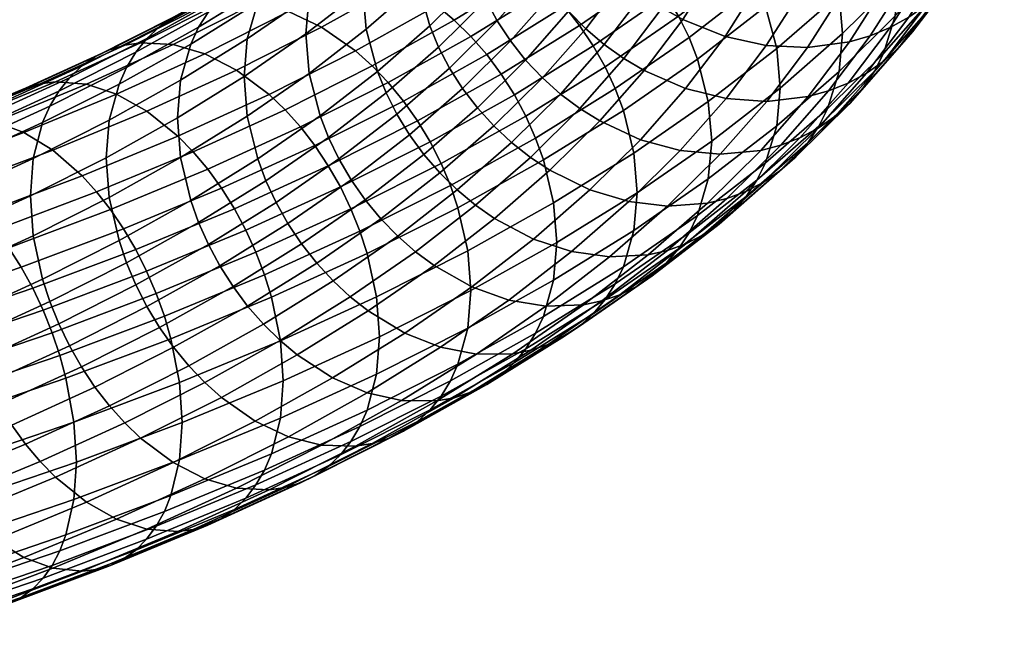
# Model space of a CAD drawing. Extents: x -240 to 240, y -191 to 145.
# Tile 80 of 106: x 147 to 230, y -169 to -116. Entities that reach past the tile are written whole.
import ezdxf

# ---------------------------------------------------------------- set-up
doc = ezdxf.new("R2010")
doc.units = 0
doc.layers.add('ROPE', color=192, linetype='CONTINUOUS')

msp = doc.modelspace()

# ---------------------------------------------------------------- meshes
at = {"layer": 'ROPE'}
mesh = msp.add_polyface(dxfattribs=at)
corners = [(180.934, -112.742, 211.861), (184.903, -108.815, 219.479), (184.594, -105.49, 218.067), (180.633, -109.411, 210.462), (181.902, -116.287, 213.026), (185.891, -112.339, 220.685), (176.243, -113.24, 203.035), (180.934, -106.206, 208.818), (176.537, -110.041, 201.379), (176.537, -116.578, 204.422), (177.481, -120.143, 205.547), (178.212, -121.953, 205.975), (182.652, -118.082, 213.485), (179.117, -123.746, 206.297), (183.578, -119.854, 213.845), (180.186, -125.49, 206.503), (184.674, -121.575, 214.096), (181.407, -127.157, 206.587), (185.926, -123.215, 214.232), (171.719, -113.774, 194.14), (177.481, -106.921, 199.392), (172.637, -110.673, 192.113), (171.433, -116.966, 195.808), (171.719, -120.31, 197.182), (172.637, -123.896, 198.268), (173.348, -125.722, 198.665), (174.227, -127.533, 198.949), (175.267, -129.301, 199.111), (176.454, -130.994, 199.144), (177.771, -132.586, 199.048), (182.761, -128.72, 206.547), (179.195, -134.052, 198.824), (184.226, -130.154, 206.384), (168.921, -111.55, 182.676), (174.227, -107.877, 189.8), (175.267, -106.66, 188.572), (169.928, -110.355, 181.404), (168.07, -112.877, 183.899), (173.348, -109.224, 190.986), (167.38, -114.312, 185.056), (167.38, -127.534, 191.211), (166.492, -123.929, 190.164), (168.07, -129.376, 191.578), (168.921, -131.206, 191.825), (169.928, -132.996, 191.943), (171.078, -134.715, 191.927), (176.614, -111.374, 163.457), (182.819, -107.522, 170.928), (185.841, -108.715, 169.337), (179.529, -112.633, 161.737), (173.699, -110.716, 165.455), (179.798, -106.93, 172.799), (170.718, -110.696, 167.804), (176.707, -106.978, 175.017), (169.257, -110.961, 169.083), (175.193, -107.276, 176.231), (167.848, -111.42, 170.41), (173.733, -107.766, 177.496), (166.517, -112.071, 171.766), (172.353, -108.448, 178.794), (178.398, -121.085, 151.663), (185.38, -117.185, 159.228), (186.711, -118.711, 158.886), (179.677, -122.641, 151.264), (177.044, -119.67, 152.191), (183.972, -115.8, 159.698), (175.64, -118.413, 152.838), (182.511, -114.574, 160.283), (172.774, -116.406, 154.418), (169.972, -115.085, 156.26), (167.171, -114.363, 158.382), (175.25, -131.756, 143.483), (182.859, -127.917, 150.929), (183.649, -129.784, 151.105), (176.007, -133.64, 143.627), (174.356, -129.903, 143.488), (181.926, -126.084, 150.895), (173.335, -128.112, 143.644), (180.86, -124.316, 151.007), (172.203, -126.411, 143.951), (170.978, -124.828, 144.402), (169.682, -123.384, 144.987), (168.337, -122.097, 145.692), (165.593, -120.029, 147.391), (165.4, -131.737, 136.612), (166.374, -133.55, 136.414)]
mesh.append_faces([[corners[k] for k in face] for face in [(0, 1, 2, 3), (4, 5, 1, 0), (6, 3, 7, 8), (9, 0, 3, 6), (10, 4, 0, 9), (11, 12, 4, 10), (13, 14, 12, 11), (15, 16, 14, 13), (17, 18, 16, 15), (19, 8, 20, 21), (22, 6, 8, 19), (23, 9, 6, 22), (24, 10, 9, 23), (25, 11, 10, 24), (26, 13, 11, 25), (27, 15, 13, 26), (28, 17, 15, 27), (29, 30, 17, 28), (31, 32, 30, 29), (33, 34, 35, 36), (37, 38, 34, 33), (39, 21, 38, 37), (40, 24, 23, 41), (42, 25, 24, 40), (43, 26, 25, 42), (44, 27, 26, 43), (45, 28, 27, 44), (46, 47, 48, 49), (50, 51, 47, 46), (52, 53, 51, 50), (54, 55, 53, 52), (56, 57, 55, 54), (58, 59, 57, 56), (60, 61, 62, 63), (64, 65, 61, 60), (66, 67, 65, 64), (68, 49, 67, 66), (69, 46, 49, 68), (70, 50, 46, 69), (71, 72, 73, 74), (75, 76, 72, 71), (77, 78, 76, 75), (79, 63, 78, 77), (80, 60, 63, 79), (81, 64, 60, 80), (82, 66, 64, 81), (83, 68, 66, 82), (84, 77, 75, 85)]])
mesh = msp.add_polyface(dxfattribs=at)
corners = [(216.739, -113.499, 245.01), (219.159, -108.824, 254.078), (215.592, -108.806, 254.833), (213.212, -113.405, 245.912), (220.348, -112.94, 243.782), (222.808, -108.187, 253.001), (222.116, -112.392, 243.052), (224.596, -107.601, 252.346), (223.82, -111.661, 242.255), (226.32, -106.833, 251.619), (225.431, -110.751, 241.399), (227.948, -105.888, 250.831), (206.075, -111.348, 246.869), (208.377, -106.903, 255.491), (206.589, -105.999, 255.452), (204.307, -110.406, 246.904), (209.684, -112.712, 246.536), (212.025, -108.189, 255.309), (213.212, -113.405, 245.912), (215.592, -108.806, 254.833), (213.805, -118.117, 236.053), (210.325, -117.948, 237.1), (217.365, -117.635, 234.676), (219.109, -117.124, 233.874), (220.79, -116.429, 233.006), (222.379, -115.554, 232.084), (223.848, -114.508, 231.122), (226.92, -109.674, 240.498), (225.173, -113.306, 230.134), (228.263, -108.444, 239.566), (226.333, -111.97, 229.137), (229.438, -107.083, 238.617), (227.313, -110.523, 228.146), (230.433, -105.614, 237.667), (201.541, -114.76, 238.459), (202.603, -109.295, 246.844), (199.859, -113.612, 238.469), (203.285, -115.74, 238.351), (206.845, -117.18, 237.869), (210.325, -117.948, 237.1), (217.237, -121.129, 223.889), (215.582, -121.789, 224.826), (218.8, -120.288, 222.902), (220.246, -119.273, 221.879), (221.549, -118.099, 220.837), (222.69, -116.788, 219.792), (223.655, -115.361, 218.761), (224.436, -113.847, 217.759), (228.107, -108.992, 227.176), (225.443, -110.663, 215.893), (229.131, -105.787, 225.353), (203.514, -121.585, 229.325), (200.011, -120.07, 229.953), (219.468, -120.116, 209.538), (218.52, -121.522, 210.609), (220.234, -118.618, 208.504), (221.222, -115.456, 206.597), (221.531, -112.244, 204.967), (225.758, -107.445, 214.276), (216.475, -120.154, 197.484), (215.508, -123.296, 199.432), (216.777, -116.949, 195.841), (216.475, -113.618, 194.442), (221.222, -108.92, 203.555), (215.508, -110.073, 193.277), (220.234, -105.396, 202.349), (211.209, -118.211, 185.533), (211.504, -121.548, 186.92), (210.266, -114.646, 184.408), (209.534, -112.835, 183.98), (214.758, -108.279, 192.818), (208.63, -111.043, 183.659), (213.831, -106.507, 192.458), (204.513, -119.102, 175.764), (205.431, -122.688, 176.85), (203.802, -117.276, 175.367), (202.923, -115.465, 175.082), (201.883, -113.697, 174.921), (207.561, -109.299, 183.453), (200.696, -112.004, 174.888), (206.34, -107.632, 183.368), (199.38, -110.412, 174.984), (204.986, -106.069, 183.408)]
mesh.append_faces([[corners[k] for k in face] for face in [(0, 1, 2, 3), (4, 5, 1, 0), (6, 7, 5, 4), (8, 9, 7, 6), (10, 11, 9, 8), (12, 13, 14, 15), (16, 17, 13, 12), (18, 19, 17, 16), (20, 0, 3, 21), (22, 4, 0, 20), (23, 6, 4, 22), (24, 8, 6, 23), (25, 10, 8, 24), (26, 27, 10, 25), (28, 29, 27, 26), (30, 31, 29, 28), (32, 33, 31, 30), (34, 15, 35, 36), (37, 12, 15, 34), (38, 16, 12, 37), (39, 18, 16, 38), (40, 24, 23, 41), (42, 25, 24, 40), (43, 26, 25, 42), (44, 28, 26, 43), (45, 30, 28, 44), (46, 32, 30, 45), (47, 48, 32, 46), (49, 50, 48, 47), (51, 38, 37, 52), (53, 46, 45, 54), (55, 47, 46, 53), (56, 49, 47, 55), (57, 58, 49, 56), (59, 56, 55, 60), (61, 57, 56, 59), (62, 63, 57, 61), (64, 65, 63, 62), (66, 62, 61, 67), (68, 64, 62, 66), (69, 70, 64, 68), (71, 72, 70, 69), (73, 68, 66, 74), (75, 69, 68, 73), (76, 71, 69, 75), (77, 78, 71, 76), (79, 80, 78, 77), (81, 82, 80, 79)]])
mesh = msp.add_polyface(dxfattribs=at)
corners = [(198.27, -112.309, 238.377), (200.992, -108.026, 246.686), (199.503, -106.616, 246.429), (196.801, -110.868, 238.182), (199.859, -113.612, 238.469), (202.603, -109.295, 246.844), (191.187, -111.801, 229.464), (194.317, -107.662, 237.493), (193.336, -105.951, 237.014), (190.222, -110.07, 229.025), (192.328, -113.474, 229.808), (195.477, -109.31, 237.885), (193.631, -115.06, 230.05), (195.077, -116.533, 230.185), (196.641, -117.869, 230.212), (198.295, -119.052, 230.133), (201.541, -114.76, 238.459), (200.011, -120.07, 229.953), (203.285, -115.74, 238.351), (186.658, -114.117, 221.175), (189.441, -108.308, 228.503), (185.891, -112.339, 220.685), (187.605, -115.869, 221.574), (188.725, -117.566, 221.872), (190.004, -119.18, 222.06), (191.422, -120.683, 222.136), (192.957, -122.052, 222.099), (194.58, -123.27, 221.952), (196.265, -124.324, 221.701), (199.702, -125.914, 220.929), (203.514, -121.585, 229.325), (182.652, -118.082, 213.485), (181.902, -116.287, 213.026), (183.578, -119.854, 213.845), (184.674, -121.575, 214.096), (185.926, -123.215, 214.232), (187.314, -124.749, 214.25), (188.816, -126.151, 214.149), (190.404, -127.403, 213.935), (192.053, -128.493, 213.615), (195.416, -130.155, 212.702), (182.761, -128.72, 206.547), (181.407, -127.157, 206.587), (196.718, -119.76, 166.752), (202.923, -115.465, 175.082), (203.802, -117.276, 175.367), (197.569, -121.59, 166.999), (195.711, -117.97, 166.634), (201.883, -113.697, 174.921), (194.561, -116.251, 166.65), (200.696, -112.004, 174.888), (193.285, -114.63, 166.802), (199.38, -110.412, 174.984), (191.906, -113.134, 167.086), (197.955, -108.946, 175.207), (190.446, -111.781, 167.493), (196.448, -107.627, 175.552), (188.932, -110.589, 168.014), (194.885, -106.468, 176.006), (190.844, -125.765, 158.901), (198.258, -123.432, 167.366), (191.509, -127.622, 159.239), (190.023, -123.916, 158.69), (189.051, -122.104, 158.615), (187.942, -120.36, 158.68), (186.711, -118.711, 158.886), (185.38, -117.185, 159.228), (183.972, -115.8, 159.698), (182.511, -114.574, 160.283), (179.529, -112.633, 161.737), (185.841, -108.715, 169.337), (182.859, -127.917, 150.929), (183.649, -129.784, 151.105), (181.926, -126.084, 150.895), (180.86, -124.316, 151.007), (179.677, -122.641, 151.264)]
mesh.append_faces([[corners[k] for k in face] for face in [(0, 1, 2, 3), (4, 5, 1, 0), (6, 7, 8, 9), (10, 11, 7, 6), (12, 3, 11, 10), (13, 0, 3, 12), (14, 4, 0, 13), (15, 16, 4, 14), (17, 18, 16, 15), (19, 9, 20, 21), (22, 6, 9, 19), (23, 10, 6, 22), (24, 12, 10, 23), (25, 13, 12, 24), (26, 14, 13, 25), (27, 15, 14, 26), (28, 17, 15, 27), (29, 30, 17, 28), (31, 19, 21, 32), (33, 22, 19, 31), (34, 23, 22, 33), (35, 24, 23, 34), (36, 25, 24, 35), (37, 26, 25, 36), (38, 27, 26, 37), (39, 28, 27, 38), (40, 29, 28, 39), (41, 36, 35, 42), (43, 44, 45, 46), (47, 48, 44, 43), (49, 50, 48, 47), (51, 52, 50, 49), (53, 54, 52, 51), (55, 56, 54, 53), (57, 58, 56, 55), (59, 46, 60, 61), (62, 43, 46, 59), (63, 47, 43, 62), (64, 49, 47, 63), (65, 51, 49, 64), (66, 53, 51, 65), (67, 55, 53, 66), (68, 57, 55, 67), (69, 70, 57, 68), (71, 62, 59, 72), (73, 63, 62, 71), (74, 64, 63, 73), (75, 65, 64, 74)]])
mesh = msp.add_polyface(dxfattribs=at)
corners = [(166.492, -117.392, 187.121), (171.719, -113.774, 194.14), (172.637, -110.673, 192.113), (167.38, -114.312, 185.056), (166.215, -120.579, 188.801), (171.433, -116.966, 195.808), (166.492, -123.929, 190.164), (171.719, -120.31, 197.182), (165.287, -112.91, 173.13), (171.078, -109.315, 180.103), (172.353, -108.448, 178.794), (166.517, -112.071, 171.766), (164.177, -113.925, 174.48), (169.928, -110.355, 181.404), (163.206, -115.098, 175.794), (168.921, -111.55, 182.676), (162.384, -116.407, 177.053), (168.07, -112.877, 183.899), (161.72, -117.826, 178.239), (160.862, -120.887, 180.342), (160.595, -124.067, 182.034), (160.862, -127.424, 183.385), (161.72, -131.048, 184.394), (167.38, -127.534, 191.211), (162.384, -132.905, 184.733), (168.07, -129.376, 191.578), (163.206, -134.754, 184.944), (168.921, -131.206, 191.825), (164.305, -114.279, 160.856), (170.718, -110.696, 167.804), (173.699, -110.716, 165.455), (167.171, -114.363, 158.382), (162.901, -114.512, 162.197), (169.257, -110.961, 169.083), (161.547, -114.939, 163.583), (167.848, -111.42, 170.41), (160.268, -115.562, 164.995), (159.085, -116.374, 166.411), (158.019, -117.365, 167.807), (157.085, -118.517, 169.162), (156.296, -119.808, 170.456), (155.657, -121.213, 171.67), (154.833, -124.255, 173.81), (154.576, -127.43, 175.513), (154.833, -130.792, 176.852), (155.657, -134.435, 177.825), (162.91, -118.647, 149.349), (169.972, -115.085, 156.26), (172.774, -116.406, 154.418), (165.593, -120.029, 147.391), (160.228, -117.865, 151.587), (157.483, -117.72, 154.181), (156.139, -117.923, 155.58), (154.843, -118.322, 157.022), (153.618, -118.917, 158.488), (152.485, -119.704, 159.952), (151.464, -120.672, 161.393), (164.32, -130.013, 136.965), (172.203, -126.411, 143.951), (173.335, -128.112, 143.644), (165.4, -131.737, 136.612), (163.152, -128.404, 137.467), (170.978, -124.828, 144.402), (161.916, -126.933, 138.105), (169.682, -123.384, 144.987), (160.633, -125.617, 138.865), (168.337, -122.097, 145.692), (158.016, -123.491, 140.676), (155.457, -122.053, 142.744), (152.898, -121.214, 145.092), (150.281, -121.011, 147.798), (156.042, -133.443, 130.313), (157.067, -135.19, 129.916), (154.932, -131.809, 130.861), (153.758, -130.312, 131.55), (152.54, -128.97, 132.361), (150.055, -126.789, 134.279)]
mesh.append_faces([[corners[k] for k in face] for face in [(0, 1, 2, 3), (4, 5, 1, 0), (6, 7, 5, 4), (8, 9, 10, 11), (12, 13, 9, 8), (14, 15, 13, 12), (16, 17, 15, 14), (18, 3, 17, 16), (19, 0, 3, 18), (20, 4, 0, 19), (21, 6, 4, 20), (22, 23, 6, 21), (24, 25, 23, 22), (26, 27, 25, 24), (28, 29, 30, 31), (32, 33, 29, 28), (34, 35, 33, 32), (36, 11, 35, 34), (37, 8, 11, 36), (38, 12, 8, 37), (39, 14, 12, 38), (40, 16, 14, 39), (41, 18, 16, 40), (42, 19, 18, 41), (43, 20, 19, 42), (44, 21, 20, 43), (45, 22, 21, 44), (46, 47, 48, 49), (50, 31, 47, 46), (51, 28, 31, 50), (52, 32, 28, 51), (53, 34, 32, 52), (54, 36, 34, 53), (55, 37, 36, 54), (56, 38, 37, 55), (57, 58, 59, 60), (61, 62, 58, 57), (63, 64, 62, 61), (65, 66, 64, 63), (67, 49, 66, 65), (68, 46, 49, 67), (69, 50, 46, 68), (70, 51, 50, 69), (71, 57, 60, 72), (73, 61, 57, 71), (74, 63, 61, 73), (75, 65, 63, 74), (76, 67, 65, 75)]])
mesh = msp.add_polyface(dxfattribs=at)
corners = [(210.363, -122.669, 227.223), (213.805, -118.117, 236.053), (210.325, -117.948, 237.1), (206.939, -122.427, 228.414), (213.866, -122.262, 225.7), (217.365, -117.635, 234.676), (215.582, -121.789, 224.826), (219.109, -117.124, 233.874), (206.939, -122.427, 228.414), (210.325, -117.948, 237.1), (206.845, -117.18, 237.869), (203.514, -121.585, 229.325), (206.423, -127.143, 218.546), (203.063, -126.828, 219.877), (209.861, -126.81, 216.879), (211.545, -126.373, 215.935), (213.169, -125.748, 214.93), (217.237, -121.129, 223.889), (214.703, -124.94, 213.879), (218.8, -120.288, 222.902), (216.122, -123.955, 212.797), (220.246, -119.273, 221.879), (217.4, -122.81, 211.701), (221.549, -118.099, 220.837), (218.52, -121.522, 210.609), (222.69, -116.788, 219.792), (203.063, -126.828, 219.877), (199.702, -125.914, 220.929), (201.993, -131.527, 210.042), (198.705, -131.141, 211.512), (205.357, -131.267, 208.234), (207.005, -130.866, 207.22), (208.594, -130.276, 206.148), (210.096, -129.5, 205.034), (211.484, -128.545, 203.894), (212.735, -127.427, 202.745), (213.831, -126.163, 201.607), (214.758, -124.777, 200.497), (219.468, -120.116, 209.538), (215.508, -123.296, 199.432), (220.234, -118.618, 208.504), (200.363, -135.623, 199.785), (197.081, -135.811, 201.732), (201.971, -135.256, 198.703), (203.521, -134.701, 197.566), (204.986, -133.956, 196.389), (206.34, -133.032, 195.192), (207.561, -131.94, 193.992), (208.63, -130.7, 192.808), (209.534, -129.334, 191.66), (210.266, -127.868, 190.563), (211.209, -124.747, 188.576), (216.475, -120.154, 197.484), (211.504, -121.548, 186.92), (216.777, -116.949, 195.841), (199.38, -138.3, 187.965), (197.955, -139.012, 189.203), (200.696, -137.404, 186.711), (201.883, -136.339, 185.46), (202.923, -135.121, 184.232), (203.802, -133.775, 183.046), (204.513, -132.325, 181.919), (205.431, -129.224, 179.892), (205.717, -126.032, 178.224), (205.431, -122.688, 176.85), (211.209, -118.211, 185.533), (199.147, -133.574, 171.456), (198.258, -136.654, 173.521), (199.424, -130.387, 169.776), (199.147, -127.037, 168.413), (198.258, -123.432, 167.366), (204.513, -119.102, 175.764), (197.569, -121.59, 166.999), (203.802, -117.276, 175.367)]
mesh.append_faces([[corners[k] for k in face] for face in [(0, 1, 2, 3), (4, 5, 1, 0), (6, 7, 5, 4), (8, 9, 10, 11), (12, 0, 3, 13), (14, 4, 0, 12), (15, 6, 4, 14), (16, 17, 6, 15), (18, 19, 17, 16), (20, 21, 19, 18), (22, 23, 21, 20), (24, 25, 23, 22), (26, 8, 11, 27), (28, 12, 13, 29), (30, 14, 12, 28), (31, 15, 14, 30), (32, 16, 15, 31), (33, 18, 16, 32), (34, 20, 18, 33), (35, 22, 20, 34), (36, 24, 22, 35), (37, 38, 24, 36), (39, 40, 38, 37), (41, 30, 28, 42), (43, 31, 30, 41), (44, 32, 31, 43), (45, 33, 32, 44), (46, 34, 33, 45), (47, 35, 34, 46), (48, 36, 35, 47), (49, 37, 36, 48), (50, 39, 37, 49), (51, 52, 39, 50), (53, 54, 52, 51), (55, 45, 44, 56), (57, 46, 45, 55), (58, 47, 46, 57), (59, 48, 47, 58), (60, 49, 48, 59), (61, 50, 49, 60), (62, 51, 50, 61), (63, 53, 51, 62), (64, 65, 53, 63), (66, 62, 61, 67), (68, 63, 62, 66), (69, 64, 63, 68), (70, 71, 64, 69), (72, 73, 71, 70)]])
mesh = msp.add_polyface(dxfattribs=at)
corners = [(150.57, -121.804, 162.787), (157.085, -118.517, 169.162), (158.019, -117.365, 167.807), (151.464, -120.672, 161.393), (149.814, -123.078, 164.113), (156.296, -119.808, 170.456), (149.202, -124.469, 165.354), (155.657, -121.213, 171.67), (148.413, -127.494, 167.528), (154.833, -124.255, 173.81), (148.167, -130.663, 169.241), (154.576, -127.43, 175.513), (148.413, -134.03, 170.57), (154.833, -130.792, 176.852), (149.202, -137.691, 171.509), (155.657, -134.435, 177.825), (149.814, -139.576, 171.793), (156.296, -136.306, 178.136), (150.57, -141.46, 171.936), (157.085, -138.173, 178.312), (151.464, -143.313, 171.932), (158.019, -140.006, 178.346), (148.998, -121.186, 149.252), (156.139, -117.923, 155.58), (157.483, -117.72, 154.181), (150.281, -121.011, 147.798), (147.762, -121.557, 150.748), (154.843, -118.322, 157.022), (146.593, -122.126, 152.263), (153.618, -118.917, 158.488), (145.513, -122.889, 153.774), (152.485, -119.704, 159.952), (144.539, -123.836, 155.256), (143.687, -124.949, 156.687), (142.965, -126.207, 158.044), (142.382, -127.585, 159.311), (141.629, -130.593, 161.516), (141.394, -133.757, 163.24), (141.629, -137.13, 164.559), (142.382, -140.807, 165.465), (142.965, -142.705, 165.724), (143.687, -144.605, 165.837), (144.539, -146.477, 165.795), (147.625, -125.297, 136.451), (155.457, -122.053, 142.744), (158.016, -123.491, 140.676), (150.055, -126.789, 134.279), (145.195, -124.405, 138.902), (152.898, -121.214, 145.092), (142.709, -124.147, 141.714), (141.492, -124.295, 143.22), (140.318, -124.641, 144.766), (139.208, -125.186, 146.328), (138.182, -125.926, 147.883), (137.258, -126.852, 149.405), (136.448, -127.947, 150.87), (149.24, -140.311, 123.3), (157.992, -137.023, 129.678), (158.802, -138.912, 129.602), (150.006, -142.217, 123.192), (148.367, -138.459, 123.575), (157.067, -135.19, 129.916), (147.397, -136.691, 124.013), (156.042, -133.443, 130.313), (146.349, -135.034, 124.606), (154.932, -131.809, 130.861), (145.24, -133.513, 125.341), (153.758, -130.312, 131.55), (144.089, -132.145, 126.202), (152.54, -128.97, 132.361), (141.74, -129.913, 128.219), (139.444, -128.371, 130.489), (137.148, -127.429, 133.037), (140.132, -143.412, 117.285), (140.85, -145.334, 117.146), (139.311, -141.542, 117.594), (138.4, -139.754, 118.071), (137.415, -138.076, 118.706), (136.372, -136.532, 119.485)]
mesh.append_faces([[corners[k] for k in face] for face in [(0, 1, 2, 3), (4, 5, 1, 0), (6, 7, 5, 4), (8, 9, 7, 6), (10, 11, 9, 8), (12, 13, 11, 10), (14, 15, 13, 12), (16, 17, 15, 14), (18, 19, 17, 16), (20, 21, 19, 18), (22, 23, 24, 25), (26, 27, 23, 22), (28, 29, 27, 26), (30, 31, 29, 28), (32, 3, 31, 30), (33, 0, 3, 32), (34, 4, 0, 33), (35, 6, 4, 34), (36, 8, 6, 35), (37, 10, 8, 36), (38, 12, 10, 37), (39, 14, 12, 38), (40, 16, 14, 39), (41, 18, 16, 40), (42, 20, 18, 41), (43, 44, 45, 46), (47, 48, 44, 43), (49, 25, 48, 47), (50, 22, 25, 49), (51, 26, 22, 50), (52, 28, 26, 51), (53, 30, 28, 52), (54, 32, 30, 53), (55, 33, 32, 54), (56, 57, 58, 59), (60, 61, 57, 56), (62, 63, 61, 60), (64, 65, 63, 62), (66, 67, 65, 64), (68, 69, 67, 66), (70, 46, 69, 68), (71, 43, 46, 70), (72, 47, 43, 71), (73, 56, 59, 74), (75, 60, 56, 73), (76, 62, 60, 75), (77, 64, 62, 76), (78, 66, 64, 77)]])
mesh = msp.add_polyface(dxfattribs=at)
corners = [(198.705, -131.141, 211.512), (203.063, -126.828, 219.877), (199.702, -125.914, 220.929), (195.416, -130.155, 212.702), (197.081, -135.811, 201.732), (201.993, -131.527, 210.042), (198.705, -131.141, 211.512), (193.873, -135.355, 203.338), (184.226, -130.154, 206.384), (188.816, -126.151, 214.149), (187.314, -124.749, 214.25), (182.761, -128.72, 206.547), (185.776, -131.44, 206.105), (190.404, -127.403, 213.935), (187.383, -132.565, 205.717), (192.053, -128.493, 213.615), (190.665, -134.299, 204.665), (193.873, -135.355, 203.338), (191.694, -139.985, 193.637), (188.575, -139.46, 195.376), (194.885, -139.867, 191.553), (200.363, -135.623, 199.785), (196.448, -139.535, 190.404), (201.971, -135.256, 198.703), (197.955, -139.012, 189.203), (203.521, -134.701, 197.566), (182.265, -136.53, 198.025), (180.702, -135.371, 198.48), (185.456, -138.335, 196.836), (188.575, -139.46, 195.376), (185.841, -144.036, 185.778), (182.819, -143.444, 187.649), (188.932, -143.988, 183.56), (190.446, -143.69, 182.346), (191.906, -143.2, 181.081), (193.285, -142.518, 179.783), (199.38, -138.3, 187.965), (194.561, -141.651, 178.474), (200.696, -137.404, 186.711), (195.711, -140.611, 177.173), (201.883, -136.339, 185.46), (196.718, -139.416, 175.901), (202.923, -135.121, 184.232), (197.569, -138.089, 174.678), (203.802, -133.775, 183.046), (198.258, -136.654, 173.521), (204.513, -132.325, 181.919), (182.819, -143.444, 187.649), (179.798, -142.251, 189.24), (182.511, -147.974, 175.829), (179.529, -147.954, 178.178), (183.972, -147.709, 174.55), (185.38, -147.251, 173.223), (186.711, -146.599, 171.867), (187.942, -145.76, 170.504), (189.051, -144.745, 169.154), (190.023, -143.572, 167.84), (190.844, -142.263, 166.581), (191.509, -140.844, 165.394), (192.366, -137.783, 163.291), (199.147, -133.574, 171.456), (192.634, -134.603, 161.599), (199.424, -130.387, 169.776), (192.366, -131.247, 160.249), (199.147, -127.037, 168.413), (191.509, -127.622, 159.239), (198.258, -123.432, 167.366), (180.86, -149.716, 162.83), (179.677, -150.529, 164.246), (181.926, -148.725, 161.434), (182.859, -147.574, 160.078), (183.649, -146.283, 158.785), (184.288, -144.878, 157.57), (185.112, -141.835, 155.431), (185.369, -138.661, 153.728), (185.112, -135.299, 152.389), (184.288, -131.655, 151.416), (183.649, -129.784, 151.105), (190.844, -125.765, 158.901)]
mesh.append_faces([[corners[k] for k in face] for face in [(0, 1, 2, 3), (4, 5, 6, 7), (8, 9, 10, 11), (12, 13, 9, 8), (14, 15, 13, 12), (16, 3, 15, 14), (17, 0, 3, 16), (18, 4, 7, 19), (20, 21, 4, 18), (22, 23, 21, 20), (24, 25, 23, 22), (26, 14, 12, 27), (28, 16, 14, 26), (29, 17, 16, 28), (30, 18, 19, 31), (32, 20, 18, 30), (33, 22, 20, 32), (34, 24, 22, 33), (35, 36, 24, 34), (37, 38, 36, 35), (39, 40, 38, 37), (41, 42, 40, 39), (43, 44, 42, 41), (45, 46, 44, 43), (47, 29, 28, 48), (49, 32, 30, 50), (51, 33, 32, 49), (52, 34, 33, 51), (53, 35, 34, 52), (54, 37, 35, 53), (55, 39, 37, 54), (56, 41, 39, 55), (57, 43, 41, 56), (58, 45, 43, 57), (59, 60, 45, 58), (61, 62, 60, 59), (63, 64, 62, 61), (65, 66, 64, 63), (67, 54, 53, 68), (69, 55, 54, 67), (70, 56, 55, 69), (71, 57, 56, 70), (72, 58, 57, 71), (73, 59, 58, 72), (74, 61, 59, 73), (75, 63, 61, 74), (76, 65, 63, 75), (77, 78, 65, 76)]])
mesh = msp.add_polyface(dxfattribs=at)
corners = [(180.702, -135.371, 198.48), (185.776, -131.44, 206.105), (184.226, -130.154, 206.384), (179.195, -134.052, 198.824), (172.353, -136.336, 191.775), (177.771, -132.586, 199.048), (176.454, -130.994, 199.144), (171.078, -134.715, 191.927), (173.733, -137.832, 191.491), (175.193, -139.185, 191.084), (176.707, -140.377, 190.563), (182.265, -136.53, 198.025), (179.798, -142.251, 189.24), (185.456, -138.335, 196.836), (179.529, -147.954, 178.178), (185.841, -144.036, 185.778), (182.819, -143.444, 187.649), (176.614, -147.296, 180.177), (164.177, -136.566, 185.019), (169.928, -132.996, 191.943), (168.921, -131.206, 191.825), (163.206, -134.754, 184.944), (165.287, -138.31, 184.953), (166.517, -139.959, 184.747), (167.848, -141.486, 184.405), (169.257, -142.87, 183.936), (170.718, -144.096, 183.351), (173.699, -146.037, 181.897), (176.614, -147.296, 180.177), (182.819, -143.444, 187.649), (156.296, -136.306, 178.136), (162.384, -132.905, 184.733), (161.72, -131.048, 184.394), (155.657, -134.435, 177.825), (157.085, -138.173, 178.312), (158.019, -140.006, 178.346), (159.085, -141.775, 178.234), (160.268, -143.45, 177.976), (161.547, -145.005, 177.578), (162.901, -146.42, 177.049), (164.305, -147.678, 176.403), (167.171, -149.684, 174.823), (177.408, -145.722, 147.892), (185.112, -141.835, 155.431), (184.288, -144.878, 157.57), (176.619, -148.747, 150.065), (177.654, -142.553, 146.178), (185.369, -138.661, 153.728), (177.408, -139.186, 144.849), (185.112, -135.299, 152.389), (176.619, -135.525, 143.91), (184.288, -131.655, 151.416), (176.007, -133.64, 143.627), (183.649, -129.784, 151.105), (152.485, -145.104, 171.775), (151.464, -143.313, 171.932), (153.618, -146.805, 171.469), (154.843, -148.388, 171.017), (156.139, -149.832, 170.432), (169.519, -146.27, 138.97), (169.284, -149.433, 140.693), (169.284, -142.897, 137.651), (168.532, -139.219, 136.744), (167.948, -137.322, 136.485), (167.227, -135.422, 136.373), (175.25, -131.756, 143.483), (166.374, -133.55, 136.414), (174.356, -129.903, 143.488), (160.756, -146.431, 130.797), (160.978, -149.808, 132.106), (160.041, -142.737, 129.921), (159.487, -140.827, 129.686), (158.802, -138.912, 129.602), (157.992, -137.023, 129.678), (157.067, -135.19, 129.916), (165.4, -131.737, 136.612), (151.177, -146.068, 123.46), (151.852, -149.776, 124.308), (150.653, -144.146, 123.247), (150.006, -142.217, 123.192)]
mesh.append_faces([[corners[k] for k in face] for face in [(0, 1, 2, 3), (4, 5, 6, 7), (8, 3, 5, 4), (9, 0, 3, 8), (10, 11, 0, 9), (12, 13, 11, 10), (14, 15, 16, 17), (18, 19, 20, 21), (22, 7, 19, 18), (23, 4, 7, 22), (24, 8, 4, 23), (25, 9, 8, 24), (26, 10, 9, 25), (27, 12, 10, 26), (28, 29, 12, 27), (30, 31, 32, 33), (34, 21, 31, 30), (35, 18, 21, 34), (36, 22, 18, 35), (37, 23, 22, 36), (38, 24, 23, 37), (39, 25, 24, 38), (40, 26, 25, 39), (41, 27, 26, 40), (42, 43, 44, 45), (46, 47, 43, 42), (48, 49, 47, 46), (50, 51, 49, 48), (52, 53, 51, 50), (54, 36, 35, 55), (56, 37, 36, 54), (57, 38, 37, 56), (58, 39, 38, 57), (59, 46, 42, 60), (61, 48, 46, 59), (62, 50, 48, 61), (63, 52, 50, 62), (64, 65, 52, 63), (66, 67, 65, 64), (68, 61, 59, 69), (70, 62, 61, 68), (71, 63, 62, 70), (72, 64, 63, 71), (73, 66, 64, 72), (74, 75, 66, 73), (76, 70, 68, 77), (78, 71, 70, 76), (79, 72, 71, 78)]])
mesh = msp.add_polyface(dxfattribs=at)
corners = [(145.513, -148.29, 165.597), (152.485, -145.104, 171.775), (151.464, -143.313, 171.932), (144.539, -146.477, 165.795), (146.593, -150.014, 165.244), (153.618, -146.805, 171.469), (147.762, -151.623, 164.743), (154.843, -148.388, 171.017), (148.998, -153.094, 164.105), (156.139, -149.832, 170.432), (150.281, -154.41, 163.345), (157.483, -151.119, 169.728), (150.055, -162.111, 150.72), (158.016, -158.813, 157.117), (155.457, -157.974, 159.465), (147.625, -161.219, 153.171), (136.448, -147.604, 160.02), (143.687, -144.605, 165.837), (142.965, -142.705, 165.724), (135.763, -145.689, 159.936), (137.258, -149.493, 159.944), (138.182, -151.327, 159.706), (139.208, -153.073, 159.309), (140.318, -154.707, 158.761), (141.492, -156.204, 158.073), (142.709, -157.547, 157.261), (145.195, -159.727, 155.344), (152.898, -156.536, 161.534), (147.625, -161.219, 153.171), (155.457, -157.974, 159.465), (141.74, -165.235, 144.66), (139.444, -164.293, 147.209), (144.089, -165.544, 141.748), (152.54, -162.369, 147.908), (145.24, -165.421, 140.194), (153.758, -162.221, 146.402), (146.349, -165.1, 138.601), (154.932, -161.875, 144.856), (147.397, -164.578, 136.994), (156.042, -161.33, 143.294), (148.367, -163.859, 135.398), (157.067, -160.59, 141.739), (149.24, -162.952, 133.839), (157.992, -159.664, 140.217), (150.006, -161.874, 132.341), (158.802, -158.569, 138.752), (133.649, -159.151, 152.356), (132.539, -157.63, 153.092), (134.799, -160.519, 151.496), (137.148, -162.751, 149.479), (139.444, -164.293, 147.209), (135.291, -168.54, 135.938), (133.084, -168.182, 138.944), (136.372, -168.44, 134.338), (137.415, -168.142, 132.701), (138.4, -167.642, 131.052), (139.311, -166.942, 129.417), (140.132, -166.053, 127.823), (140.85, -164.991, 126.295), (141.459, -163.775, 124.855), (150.653, -160.645, 130.927), (141.951, -162.431, 123.523), (151.177, -159.29, 129.615), (142.585, -159.467, 121.231), (151.852, -156.313, 127.35), (142.783, -156.318, 119.48), (152.063, -153.158, 125.608), (142.585, -152.931, 118.188), (151.852, -149.776, 124.308), (141.951, -149.209, 117.368), (151.177, -146.068, 123.46), (141.459, -147.277, 117.176), (150.653, -144.146, 123.247), (140.85, -145.334, 117.146), (150.006, -142.217, 123.192), (132.393, -165.373, 117.817), (131.934, -166.707, 119.169), (132.985, -162.422, 115.5), (133.17, -159.276, 113.741), (132.985, -155.886, 112.457), (132.393, -152.151, 111.662), (131.934, -150.209, 111.489)]
mesh.append_faces([[corners[k] for k in face] for face in [(0, 1, 2, 3), (4, 5, 1, 0), (6, 7, 5, 4), (8, 9, 7, 6), (10, 11, 9, 8), (12, 13, 14, 15), (16, 17, 18, 19), (20, 3, 17, 16), (21, 0, 3, 20), (22, 4, 0, 21), (23, 6, 4, 22), (24, 8, 6, 23), (25, 10, 8, 24), (26, 27, 10, 25), (28, 29, 27, 26), (30, 12, 15, 31), (32, 33, 12, 30), (34, 35, 33, 32), (36, 37, 35, 34), (38, 39, 37, 36), (40, 41, 39, 38), (42, 43, 41, 40), (44, 45, 43, 42), (46, 24, 23, 47), (48, 25, 24, 46), (49, 26, 25, 48), (50, 28, 26, 49), (51, 32, 30, 52), (53, 34, 32, 51), (54, 36, 34, 53), (55, 38, 36, 54), (56, 40, 38, 55), (57, 42, 40, 56), (58, 44, 42, 57), (59, 60, 44, 58), (61, 62, 60, 59), (63, 64, 62, 61), (65, 66, 64, 63), (67, 68, 66, 65), (69, 70, 68, 67), (71, 72, 70, 69), (73, 74, 72, 71), (75, 61, 59, 76), (77, 63, 61, 75), (78, 65, 63, 77), (79, 67, 65, 78), (80, 69, 67, 79), (81, 71, 69, 80)]])
mesh = msp.add_polyface(dxfattribs=at)
corners = [(172.774, -151.728, 170.859), (179.529, -147.954, 178.178), (176.614, -147.296, 180.177), (169.972, -151.006, 172.981), (175.64, -151.812, 168.384), (182.511, -147.974, 175.829), (177.044, -151.579, 167.044), (183.972, -147.709, 174.55), (178.398, -151.151, 165.658), (185.38, -147.251, 173.223), (179.677, -150.529, 164.246), (186.711, -146.599, 171.867), (169.972, -151.006, 172.981), (176.614, -147.296, 180.177), (173.699, -146.037, 181.897), (167.171, -149.684, 174.823), (165.593, -155.351, 163.832), (162.91, -154.569, 166.07), (168.337, -155.496, 161.238), (169.682, -155.293, 159.84), (170.978, -154.894, 158.397), (172.203, -154.299, 156.932), (173.335, -153.512, 155.467), (180.86, -149.716, 162.83), (174.356, -152.544, 154.027), (181.926, -148.725, 161.434), (175.25, -151.412, 152.633), (182.859, -147.574, 160.078), (176.007, -150.138, 151.306), (183.649, -146.283, 158.785), (176.619, -148.747, 150.065), (184.288, -144.878, 157.57), (157.483, -151.119, 169.728), (164.305, -147.678, 176.403), (162.901, -146.42, 177.049), (156.139, -149.832, 170.432), (160.228, -153.187, 168.029), (162.91, -154.569, 166.07), (158.016, -158.813, 157.117), (155.457, -157.974, 159.465), (160.633, -159.016, 154.411), (161.916, -158.841, 152.957), (163.152, -158.47, 151.462), (164.32, -157.901, 149.946), (165.4, -157.137, 148.435), (166.374, -156.191, 146.953), (167.227, -155.078, 145.522), (167.948, -153.82, 144.165), (168.532, -152.442, 142.899), (169.284, -149.433, 140.693), (177.408, -145.722, 147.892), (152.898, -156.536, 161.534), (150.281, -154.41, 163.345), (155.457, -157.974, 159.465), (152.54, -162.369, 147.908), (150.055, -162.111, 150.72), (153.758, -162.221, 146.402), (154.932, -161.875, 144.856), (156.042, -161.33, 143.294), (157.067, -160.59, 141.739), (157.992, -159.664, 140.217), (158.802, -158.569, 138.752), (159.487, -157.326, 137.365), (160.041, -155.959, 136.076), (160.756, -152.967, 133.84), (160.978, -149.808, 132.106), (169.519, -146.27, 138.97), (150.653, -160.645, 130.927), (150.006, -161.874, 132.341), (151.177, -159.29, 129.615), (151.852, -156.313, 127.35), (152.063, -153.158, 125.608), (151.852, -149.776, 124.308), (160.756, -146.431, 130.797)]
mesh.append_faces([[corners[k] for k in face] for face in [(0, 1, 2, 3), (4, 5, 1, 0), (6, 7, 5, 4), (8, 9, 7, 6), (10, 11, 9, 8), (12, 13, 14, 15), (16, 0, 3, 17), (18, 4, 0, 16), (19, 6, 4, 18), (20, 8, 6, 19), (21, 10, 8, 20), (22, 23, 10, 21), (24, 25, 23, 22), (26, 27, 25, 24), (28, 29, 27, 26), (30, 31, 29, 28), (32, 33, 34, 35), (36, 15, 33, 32), (37, 12, 15, 36), (38, 16, 17, 39), (40, 18, 16, 38), (41, 19, 18, 40), (42, 20, 19, 41), (43, 21, 20, 42), (44, 22, 21, 43), (45, 24, 22, 44), (46, 26, 24, 45), (47, 28, 26, 46), (48, 30, 28, 47), (49, 50, 30, 48), (51, 36, 32, 52), (53, 37, 36, 51), (54, 40, 38, 55), (56, 41, 40, 54), (57, 42, 41, 56), (58, 43, 42, 57), (59, 44, 43, 58), (60, 45, 44, 59), (61, 46, 45, 60), (62, 47, 46, 61), (63, 48, 47, 62), (64, 49, 48, 63), (65, 66, 49, 64), (67, 62, 61, 68), (69, 63, 62, 67), (70, 64, 63, 69), (71, 65, 64, 70), (72, 73, 65, 71)]])

doc.saveas('drawing.dxf')
